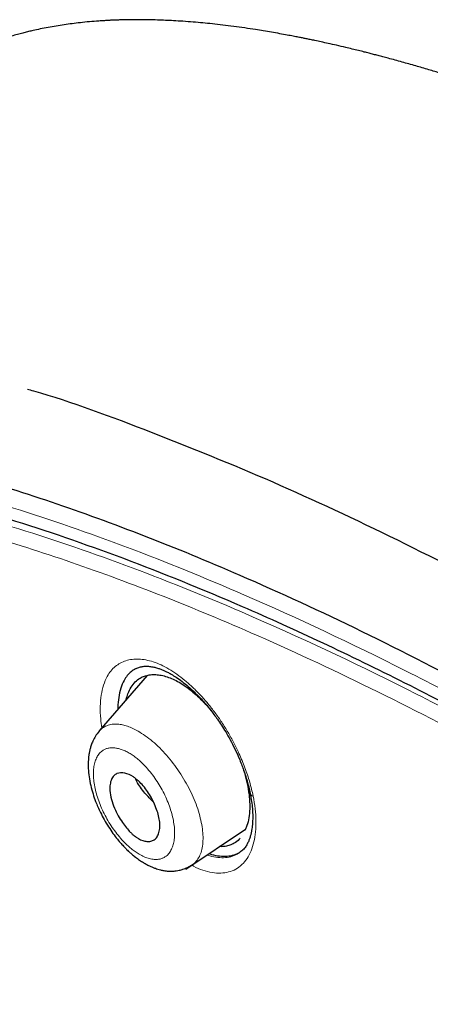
# Model space of a CAD drawing. Header units: millimetres. Extents: x 8 to 830, y 12 to 2106.
# Tile 66 of 256: x 674 to 684, y 746 to 770. Entities that reach past the tile are written whole.
import ezdxf

# ---------------------------------------------------------------- set-up
doc = ezdxf.new("R2010")
doc.units = ezdxf.units.MM

msp = doc.modelspace()

# ---------------------------------------------------------------- linework, layer by layer
at = {"color": 7, "linetype": 'Continuous', "lineweight": 30}
for p, q in [((677.143, 754.342), (675.99, 753.005)), ((676.81, 754.132), (676.81, 754.131)), ((676.81, 754.132), (676.81, 754.131)), ((678.076, 749.675), (679.511, 750.639))]:
    msp.add_line(p, q, dxfattribs=at)
at = {"color": 8, "linetype": 'Continuous', "lineweight": 0}
msp.add_arc((679.721, 751.535), 0.1, 196.5472, 256.4557, dxfattribs=at)
at = {"color": 7, "linetype": 'Continuous', "lineweight": 30}
for points, knots in [([(734.669, 734.453), (734.494, 734.669), (734.15, 735.094), (733.629, 735.714), (733.12, 736.309), (732.621, 736.877), (732.134, 737.42), (731.659, 737.938), (731.182, 738.45), (730.704, 738.953), (730.227, 739.446), (729.766, 739.914), (729.324, 740.357), (728.864, 740.811), (728.39, 741.273), (727.907, 741.736), (727.455, 742.164), (727.034, 742.558), (726.645, 742.917), (726.29, 743.242), (725.968, 743.534), (725.676, 743.797), (725.421, 744.025), (725.201, 744.22), (725.015, 744.384), (724.855, 744.525), (724.72, 744.644), (724.614, 744.736), (724.535, 744.805), (724.481, 744.852), (724.444, 744.884), (724.416, 744.908), (724.384, 744.937), (724.312, 744.999), (724.191, 745.104), (724.018, 745.254), (723.81, 745.432), (723.569, 745.638), (723.294, 745.872), (722.757, 746.325), (721.96, 746.987), (720.906, 747.843), (719.828, 748.699), (718.808, 749.492), (717.846, 750.224), (716.945, 750.898), (716.024, 751.574), (715.083, 752.251), (714.123, 752.929), (713.144, 753.605), (712.147, 754.279), (711.357, 754.803), (710.778, 755.18), (710.419, 755.413), (710.071, 755.636), (709.744, 755.845), (709.443, 756.036), (709.169, 756.209), (708.92, 756.365), (708.695, 756.505), (708.499, 756.628), (708.329, 756.733), (708.184, 756.822), (708.06, 756.899), (707.957, 756.963), (707.873, 757.014), (707.803, 757.057), (707.722, 757.106), (707.614, 757.172), (707.468, 757.262), (707.287, 757.372), (707.07, 757.504), (706.816, 757.657), (706.526, 757.832), (706.199, 758.028), (705.838, 758.243), (705.441, 758.479), (705.008, 758.734), (704.515, 759.023), (703.976, 759.338), (703.409, 759.668), (702.856, 759.988), (702.32, 760.298), (701.799, 760.597), (701.267, 760.904), (700.723, 761.215), (700.171, 761.529), (699.641, 761.828), (699.147, 762.106), (698.688, 762.362), (698.26, 762.599), (697.842, 762.829), (697.423, 763.058), (696.998, 763.288), (696.516, 763.546), (695.976, 763.832), (695.502, 764.08), (695.142, 764.266), (694.902, 764.389), (694.67, 764.507), (694.465, 764.611), (694.293, 764.697), (694.153, 764.768), (694.033, 764.827), (693.933, 764.877), (693.853, 764.917), (693.785, 764.95), (693.714, 764.985), (693.626, 765.029), (693.512, 765.085), (693.371, 765.154), (693.207, 765.233), (693.031, 765.318), (692.812, 765.424), (692.562, 765.543), (692.287, 765.673), (692.034, 765.791), (691.804, 765.897), (691.598, 765.992), (691.418, 766.074), (691.277, 766.138), (691.166, 766.187), (691.07, 766.231), (690.96, 766.28), (690.829, 766.338), (690.676, 766.406), (690.501, 766.483), (690.199, 766.614), (689.781, 766.793), (689.374, 766.964), (689.09, 767.081), (688.927, 767.147), (688.778, 767.208), (688.649, 767.26), (688.541, 767.303), (688.457, 767.336), (688.389, 767.363), (688.324, 767.389), (688.245, 767.42), (688.149, 767.458), (688.036, 767.502), (687.809, 767.59), (687.491, 767.712), (687.104, 767.857), (686.758, 767.984), (686.442, 768.097), (686.131, 768.207), (685.811, 768.318), (685.473, 768.432), (685.132, 768.545), (684.805, 768.651), (684.503, 768.746), (684.213, 768.835), (683.919, 768.923), (683.608, 769.014), (683.281, 769.106), (683.019, 769.178), (682.826, 769.229), (682.708, 769.26), (682.596, 769.289), (682.485, 769.318), (682.365, 769.348), (682.229, 769.382), (682.081, 769.419), (681.903, 769.461), (681.712, 769.506), (681.515, 769.55), (681.342, 769.588), (681.197, 769.62), (681.076, 769.645), (680.976, 769.665), (680.881, 769.685), (680.778, 769.705), (680.656, 769.729), (680.507, 769.757), (680.333, 769.789), (680.14, 769.823), (679.946, 769.855), (679.73, 769.89), (679.492, 769.925), (679.23, 769.962), (678.97, 769.994), (678.722, 770.023), (678.485, 770.047), (678.247, 770.068), (678.013, 770.085), (677.792, 770.099), (677.587, 770.109), (677.383, 770.117), (677.174, 770.122), (676.955, 770.125), (676.774, 770.124), (676.629, 770.121), (676.529, 770.119), (676.44, 770.116), (676.361, 770.113), (676.282, 770.11), (676.193, 770.105), (676.091, 770.099), (675.943, 770.09), (675.757, 770.075), (675.542, 770.053), (675.338, 770.029), (675.143, 770.002), (674.951, 769.973), (674.759, 769.939), (674.575, 769.903), (674.417, 769.868), (674.288, 769.838), (674.174, 769.81), (674.048, 769.778), (673.912, 769.74), (673.778, 769.701), (673.613, 769.649), (673.416, 769.582), (673.174, 769.492), (672.897, 769.378), (672.68, 769.277), (672.525, 769.2), (672.451, 769.163), (672.358, 769.114), (672.243, 769.052), (672.16, 769.004), (672.115, 768.979)], [0, 0, 0, 0, 0.009169, 0.018067, 0.02665, 0.034921, 0.042906, 0.050616, 0.058058, 0.06594, 0.073503, 0.080747, 0.087675, 0.094289, 0.102254, 0.109715, 0.116678, 0.123144, 0.129118, 0.134507, 0.139424, 0.14387, 0.147846, 0.151054, 0.153874, 0.156308, 0.158356, 0.160018, 0.161108, 0.16193, 0.162485, 0.162778, 0.163191, 0.163958, 0.16606, 0.168676, 0.171804, 0.175445, 0.179597, 0.184254, 0.199731, 0.215545, 0.231702, 0.248211, 0.261426, 0.274917, 0.288713, 0.302817, 0.317229, 0.331946, 0.346964, 0.362277, 0.367737, 0.373233, 0.378571, 0.383533, 0.388119, 0.392259, 0.396038, 0.399455, 0.402511, 0.405019, 0.407218, 0.409108, 0.410689, 0.411962, 0.412928, 0.413903, 0.415642, 0.417874, 0.420636, 0.423929, 0.427835, 0.432291, 0.437297, 0.442851, 0.448953, 0.455601, 0.462797, 0.471734, 0.480515, 0.489034, 0.497295, 0.505309, 0.513081, 0.521929, 0.530437, 0.538605, 0.546431, 0.553302, 0.559885, 0.566245, 0.572701, 0.579292, 0.586019, 0.595106, 0.604433, 0.608163, 0.611929, 0.615672, 0.619037, 0.621549, 0.623744, 0.625624, 0.627186, 0.628433, 0.629411, 0.630371, 0.631748, 0.633541, 0.63575, 0.638377, 0.641249, 0.644024, 0.64871, 0.653052, 0.65705, 0.660702, 0.663981, 0.666828, 0.669241, 0.670697, 0.672099, 0.673837, 0.675927, 0.67837, 0.681164, 0.684278, 0.692862, 0.701201, 0.703925, 0.706613, 0.70905, 0.711145, 0.7129, 0.714315, 0.715198, 0.716205, 0.717489, 0.719051, 0.720889, 0.723005, 0.730099, 0.736449, 0.741994, 0.747131, 0.752084, 0.757353, 0.76303, 0.768894, 0.774379, 0.779422, 0.784055, 0.788966, 0.794248, 0.799799, 0.805545, 0.807651, 0.809659, 0.811568, 0.813385, 0.815385, 0.817713, 0.820364, 0.823021, 0.826849, 0.830253, 0.833232, 0.835851, 0.837812, 0.839535, 0.841046, 0.842788, 0.844916, 0.847406, 0.850608, 0.854064, 0.857562, 0.860865, 0.865493, 0.870182, 0.87484, 0.879361, 0.883494, 0.887593, 0.892135, 0.896125, 0.89963, 0.903236, 0.907268, 0.911045, 0.915147, 0.917167, 0.919058, 0.920698, 0.922086, 0.923406, 0.925056, 0.927016, 0.929046, 0.933299, 0.937294, 0.941021, 0.944613, 0.948187, 0.95172, 0.955348, 0.958514, 0.960531, 0.962617, 0.964885, 0.967585, 0.970207, 0.972362, 0.976719, 0.981066, 0.985597, 0.99175, 0.992733, 0.994011, 0.995649, 0.997645, 1, 1, 1, 1]), ([(745.66, 659.793), (745.764, 660.48), (745.971, 661.845), (745.98, 664.126), (745.839, 666.5), (745.56, 668.959), (745.14, 671.737), (744.556, 674.849), (743.797, 678.294), (742.854, 682.202), (741.733, 686.567), (740.511, 691.367), (739.225, 696.219), (737.786, 701.184), (736.391, 705.441), (735.113, 708.944), (734.037, 711.64), (732.813, 714.414), (731.398, 717.272), (729.843, 720.044), (728.157, 722.696), (726.376, 725.186), (724.413, 727.609), (722.337, 729.916), (720.208, 732.099), (717.695, 734.506), (714.797, 737.084), (711.525, 739.783), (708.262, 742.307), (705.016, 744.673), (701.796, 746.871), (698.615, 748.9), (695.479, 750.78), (692.381, 752.569), (689.295, 754.346), (686.217, 756.051), (683.165, 757.625), (680.16, 759.028), (677.244, 760.204), (675.269, 760.946), (674.312, 761.211), (674.26, 761.225)], [0, 0, 0, 0, 0.023935, 0.047635, 0.071169, 0.094574, 0.117899, 0.148366, 0.178728, 0.20898, 0.250046, 0.291057, 0.332254, 0.37365, 0.415251, 0.436181, 0.457263, 0.478525, 0.500011, 0.521763, 0.540096, 0.558639, 0.577194, 0.595519, 0.613623, 0.631556, 0.658212, 0.684675, 0.711018, 0.737314, 0.763595, 0.789782, 0.815797, 0.841579, 0.86736, 0.893376, 0.919565, 0.94584, 0.972143, 0.998483, 1, 1, 1, 1]), ([(743.45, 659.754), (743.536, 660.303), (743.706, 661.399), (743.755, 663.206), (743.693, 665.094), (743.525, 667.057), (743.274, 669.076), (742.895, 671.534), (742.343, 674.457), (741.591, 677.86), (740.714, 681.472), (739.73, 685.281), (738.696, 689.26), (737.633, 693.26), (736.493, 697.313), (735.227, 701.441), (734.03, 704.96), (732.964, 707.832), (732.094, 710.019), (731.136, 712.244), (730.074, 714.508), (728.887, 716.81), (727.667, 718.948), (726.439, 720.901), (725.24, 722.656), (723.945, 724.39), (722.408, 726.273), (720.622, 728.271), (718.603, 730.357), (716.402, 732.483), (714.029, 734.631), (711.494, 736.787), (708.95, 738.833), (706.405, 740.778), (703.657, 742.781), (700.714, 744.8), (697.589, 746.803), (694.493, 748.666), (691.419, 750.443), (688.356, 752.204), (685.314, 753.882), (682.312, 755.424), (679.564, 756.692), (677.073, 757.715), (674.829, 758.533), (672.65, 759.212), (670.55, 759.73), (668.662, 760.044), (666.993, 760.153), (665.547, 760.068), (664.361, 759.784), (663.429, 759.327), (662.726, 758.745), (662.156, 758.011), (661.664, 757.051), (661.286, 755.835), (661.05, 754.356), (660.959, 752.757), (660.986, 751.069), (661.11, 749.313), (661.377, 746.902), (661.862, 743.795), (662.626, 739.955), (663.522, 736.044), (664.503, 732.091), (665.516, 728.124), (666.494, 724.364), (667.481, 720.778), (668.494, 717.36), (669.615, 713.883), (670.712, 710.777), (671.749, 708.066), (672.685, 705.768), (673.71, 703.433), (674.823, 701.061), (675.666, 699.448), (676.088, 698.641)], [0, 0, 0, 0, 0.011709, 0.0234, 0.035079, 0.046745, 0.058401, 0.070053, 0.08835, 0.106637, 0.124908, 0.145647, 0.166375, 0.187119, 0.207887, 0.228673, 0.249479, 0.259892, 0.270315, 0.28075, 0.291198, 0.301658, 0.31213, 0.319994, 0.327864, 0.335737, 0.343609, 0.354092, 0.364563, 0.37502, 0.38755, 0.400066, 0.41258, 0.425091, 0.437599, 0.45323, 0.468841, 0.484431, 0.499999, 0.515569, 0.531166, 0.546782, 0.562408, 0.574915, 0.587424, 0.599934, 0.612454, 0.624987, 0.635443, 0.645912, 0.656393, 0.664263, 0.672136, 0.680006, 0.687871, 0.698343, 0.708803, 0.71925, 0.729685, 0.740108, 0.750521, 0.771326, 0.792113, 0.81288, 0.833624, 0.854353, 0.875091, 0.892532, 0.909986, 0.927451, 0.944927, 0.955919, 0.966921, 0.977933, 0.988958, 1, 1, 1, 1]), ([(743.45, 659.754), (743.536, 660.303), (743.706, 661.399), (743.755, 663.206), (743.693, 665.094), (743.525, 667.057), (743.274, 669.076), (742.895, 671.534), (742.343, 674.457), (741.591, 677.86), (740.714, 681.472), (739.73, 685.281), (738.696, 689.26), (737.633, 693.26), (736.493, 697.313), (735.227, 701.441), (734.03, 704.96), (732.964, 707.832), (732.094, 710.019), (731.136, 712.244), (730.074, 714.508), (728.887, 716.81), (727.667, 718.948), (726.439, 720.901), (725.24, 722.656), (723.945, 724.39), (722.408, 726.273), (720.622, 728.271), (718.603, 730.357), (716.402, 732.483), (714.029, 734.631), (711.494, 736.787), (708.95, 738.833), (706.405, 740.778), (703.657, 742.781), (700.714, 744.8), (697.589, 746.803), (694.493, 748.666), (691.419, 750.443), (688.356, 752.204), (685.314, 753.882), (682.312, 755.424), (679.564, 756.692), (677.073, 757.715), (674.829, 758.533), (672.65, 759.212), (670.55, 759.73), (668.662, 760.044), (666.993, 760.153), (665.547, 760.068), (664.361, 759.784), (663.429, 759.327), (662.726, 758.745), (662.156, 758.011), (661.664, 757.051), (661.286, 755.835), (661.05, 754.356), (660.959, 752.757), (660.986, 751.069), (661.11, 749.313), (661.377, 746.902), (661.862, 743.795), (662.626, 739.955), (663.522, 736.044), (664.503, 732.091), (665.516, 728.124), (666.494, 724.364), (667.481, 720.778), (668.494, 717.36), (669.615, 713.883), (670.712, 710.777), (671.749, 708.066), (672.685, 705.768), (673.71, 703.433), (674.823, 701.061), (675.666, 699.448), (676.088, 698.641)], [0, 0, 0, 0, 0.011709, 0.0234, 0.035079, 0.046745, 0.058401, 0.070053, 0.08835, 0.106637, 0.124908, 0.145647, 0.166375, 0.187119, 0.207887, 0.228673, 0.249479, 0.259892, 0.270315, 0.28075, 0.291198, 0.301658, 0.31213, 0.319994, 0.327864, 0.335737, 0.343609, 0.354092, 0.364563, 0.37502, 0.38755, 0.400066, 0.41258, 0.425091, 0.437599, 0.45323, 0.468841, 0.484431, 0.499999, 0.515569, 0.531166, 0.546782, 0.562408, 0.574915, 0.587424, 0.599934, 0.612454, 0.624987, 0.635443, 0.645912, 0.656393, 0.664263, 0.672136, 0.680006, 0.687871, 0.698343, 0.708803, 0.71925, 0.729685, 0.740108, 0.750521, 0.771326, 0.792113, 0.81288, 0.833624, 0.854353, 0.875091, 0.892532, 0.909986, 0.927451, 0.944927, 0.955919, 0.966921, 0.977933, 0.988958, 1, 1, 1, 1]), ([(691.43, 749.71), (690.069, 750.492), (687.351, 752.055), (683.334, 754.211), (679.738, 755.902), (676.563, 757.187), (673.797, 758.139), (671.147, 758.86), (668.93, 759.24), (667.127, 759.342), (665.705, 759.235), (664.442, 758.899), (663.386, 758.284), (662.566, 757.384), (661.934, 756.165), (661.515, 754.628), (661.313, 752.797), (661.301, 750.827), (661.435, 748.76), (661.764, 745.903), (662.382, 742.193), (663.367, 737.589), (664.512, 732.889), (665.726, 728.154), (666.802, 724.019), (667.811, 720.43), (668.407, 718.368), (668.756, 717.286), (668.775, 717.225)], [0, 0, 0, 0, 0.0513487, 0.1025864, 0.1538604, 0.192559, 0.2312994, 0.2698685, 0.3084577, 0.3343891, 0.3602604, 0.3860019, 0.4119382, 0.4378621, 0.4636377, 0.4947442, 0.525663, 0.5562107, 0.5865894, 0.6169112, 0.6775741, 0.7383994, 0.7993997, 0.8604546, 0.9214891, 0.9596205, 0.9977484, 1, 1, 1, 1]), ([(676.863, 754.501), (676.828, 754.479), (676.756, 754.435), (676.664, 754.339), (676.577, 754.209), (676.504, 754.037), (676.457, 753.816), (676.436, 753.644), (676.44, 753.541), (676.441, 753.527)], [0, 0, 0, 0, 0.131632, 0.271208, 0.41099, 0.597541, 0.784192, 0.970987, 1, 1, 1, 1]), ([(676.863, 754.501), (676.828, 754.479), (676.756, 754.435), (676.664, 754.339), (676.577, 754.209), (676.504, 754.037), (676.457, 753.816), (676.436, 753.644), (676.44, 753.541), (676.441, 753.527)], [0, 0, 0, 0, 0.131632, 0.271208, 0.41099, 0.597541, 0.784192, 0.970987, 1, 1, 1, 1]), ([(676.641, 753.76), (676.642, 753.762), (676.651, 753.814), (676.687, 753.918), (676.754, 754.064), (676.853, 754.191), (676.964, 754.276), (677.079, 754.33), (677.193, 754.358), (677.317, 754.366), (677.449, 754.353), (677.588, 754.322), (677.731, 754.27), (677.878, 754.2), (678.026, 754.11), (678.175, 754.003), (678.323, 753.88), (678.47, 753.738), (678.59, 753.612), (678.658, 753.527), (678.679, 753.5)], [0, 0, 0, 0, 0.002675, 0.059452, 0.136909, 0.212516, 0.287558, 0.344555, 0.401223, 0.458123, 0.51582, 0.573477, 0.630333, 0.687003, 0.744126, 0.800708, 0.857196, 0.914248, 0.972509, 1, 1, 1, 1]), ([(676.641, 753.76), (676.642, 753.762), (676.651, 753.814), (676.687, 753.918), (676.754, 754.064), (676.853, 754.191), (676.964, 754.276), (677.079, 754.33), (677.193, 754.358), (677.317, 754.366), (677.449, 754.353), (677.588, 754.322), (677.731, 754.27), (677.878, 754.2), (678.026, 754.11), (678.175, 754.003), (678.323, 753.88), (678.47, 753.738), (678.59, 753.612), (678.658, 753.527), (678.679, 753.5)], [0, 0, 0, 0, 0.002675, 0.059452, 0.136909, 0.212516, 0.287558, 0.344555, 0.401223, 0.458123, 0.51582, 0.573477, 0.630333, 0.687003, 0.744126, 0.800708, 0.857196, 0.914248, 0.972509, 1, 1, 1, 1]), ([(676.856, 754.498), (676.884, 754.512), (676.935, 754.537), (677.02, 754.557), (677.11, 754.564), (677.204, 754.56), (677.297, 754.545), (677.389, 754.521), (677.47, 754.493), (677.543, 754.463), (677.618, 754.428), (677.706, 754.382), (677.817, 754.315), (677.951, 754.223), (678.097, 754.109), (678.242, 753.98), (678.379, 753.846), (678.496, 753.72), (678.594, 753.606), (678.677, 753.504), (678.758, 753.398), (678.844, 753.279), (678.939, 753.139), (679.041, 752.975), (679.149, 752.785), (679.259, 752.571), (679.367, 752.332), (679.468, 752.072), (679.56, 751.792), (679.603, 751.604), (679.625, 751.506)], [0, 0, 0, 0, 0.049932, 0.093147, 0.129661, 0.161503, 0.19817, 0.228163, 0.253444, 0.27525, 0.294807, 0.319417, 0.350319, 0.387567, 0.429086, 0.468896, 0.5066, 0.542162, 0.567413, 0.591437, 0.614513, 0.640534, 0.670741, 0.705152, 0.743786, 0.786653, 0.833747, 0.885035, 0.940468, 1, 1, 1, 1]), ([(676.856, 754.498), (676.884, 754.512), (676.935, 754.537), (677.02, 754.557), (677.11, 754.564), (677.204, 754.56), (677.297, 754.545), (677.389, 754.521), (677.47, 754.493), (677.543, 754.463), (677.618, 754.428), (677.706, 754.382), (677.817, 754.315), (677.951, 754.223), (678.097, 754.109), (678.242, 753.98), (678.379, 753.846), (678.496, 753.72), (678.594, 753.606), (678.677, 753.504), (678.758, 753.398), (678.844, 753.279), (678.939, 753.139), (679.041, 752.975), (679.149, 752.785), (679.259, 752.571), (679.367, 752.332), (679.468, 752.072), (679.56, 751.792), (679.603, 751.604), (679.625, 751.506)], [0, 0, 0, 0, 0.049932, 0.093147, 0.129661, 0.161503, 0.19817, 0.228163, 0.253444, 0.27525, 0.294807, 0.319417, 0.350319, 0.387567, 0.429086, 0.468896, 0.5066, 0.542162, 0.567413, 0.591437, 0.614513, 0.640534, 0.670741, 0.705152, 0.743786, 0.786653, 0.833747, 0.885035, 0.940468, 1, 1, 1, 1]), ([(675.987, 752.997), (675.957, 752.958), (675.9, 752.886), (675.838, 752.77), (675.797, 752.667), (675.771, 752.579), (675.753, 752.499), (675.736, 752.397), (675.724, 752.265), (675.725, 752.093), (675.744, 751.901), (675.782, 751.697), (675.836, 751.496), (675.896, 751.325), (675.958, 751.175), (676.024, 751.031), (676.11, 750.867), (676.211, 750.699), (676.318, 750.54), (676.42, 750.407), (676.511, 750.3), (676.586, 750.218), (676.644, 750.16), (676.697, 750.109), (676.758, 750.053), (676.84, 749.985), (676.933, 749.915), (677.028, 749.852), (677.116, 749.8), (677.197, 749.758), (677.272, 749.725), (677.339, 749.699), (677.402, 749.678), (677.47, 749.659), (677.554, 749.642), (677.651, 749.63), (677.75, 749.629), (677.838, 749.637), (677.923, 749.652), (678.014, 749.677), (678.121, 749.719), (678.191, 749.761), (678.229, 749.785)], [0, 0, 0, 0, 0.033887, 0.062886, 0.087038, 0.106652, 0.12459, 0.141735, 0.174459, 0.210821, 0.252121, 0.294627, 0.333867, 0.369553, 0.394359, 0.422883, 0.456207, 0.494395, 0.528355, 0.559848, 0.586095, 0.607029, 0.622604, 0.633447, 0.649361, 0.67101, 0.696232, 0.719738, 0.741271, 0.760798, 0.778379, 0.794187, 0.80821, 0.821906, 0.84037, 0.863767, 0.886572, 0.906775, 0.922903, 0.94387, 0.969629, 1, 1, 1, 1]), ([(676.246, 751.57), (676.245, 751.596), (676.244, 751.649), (676.253, 751.743), (676.281, 751.842), (676.338, 751.929), (676.437, 751.999), (676.597, 752.008), (676.764, 751.935), (676.875, 751.854), (676.956, 751.785), (677.09, 751.646), (677.224, 751.449), (677.325, 751.239), (677.389, 751.078), (677.433, 750.92), (677.451, 750.793), (677.451, 750.695), (677.442, 750.6), (677.414, 750.501), (677.357, 750.413), (677.281, 750.36), (677.19, 750.34), (677.06, 750.352), (676.937, 750.406), (676.838, 750.478), (676.789, 750.52), (676.724, 750.583), (676.642, 750.676), (676.544, 750.807), (676.444, 750.968), (676.351, 751.155), (676.272, 751.365), (676.255, 751.499), (676.246, 751.57)], [0, 0, 0, 0, 0.018151, 0.035853, 0.070435, 0.103563, 0.135483, 0.195279, 0.250377, 0.266586, 0.282689, 0.314095, 0.374918, 0.406073, 0.437331, 0.46836, 0.499611, 0.517762, 0.535608, 0.570271, 0.603609, 0.635412, 0.666137, 0.695486, 0.750359, 0.761918, 0.775052, 0.789829, 0.815358, 0.844604, 0.877777, 0.914674, 0.955259, 1, 1, 1, 1]), ([(679.448, 752.117), (679.455, 752.099), (679.493, 751.992), (679.543, 751.798), (679.594, 751.54), (679.617, 751.298), (679.616, 751.07), (679.588, 750.864), (679.548, 750.708), (679.509, 750.631), (679.496, 750.606)], [0, 0, 0, 0, 0.029335, 0.180237, 0.329016, 0.477968, 0.626914, 0.775616, 0.926527, 1, 1, 1, 1]), ([(679.448, 752.117), (679.455, 752.099), (679.493, 751.992), (679.543, 751.798), (679.594, 751.54), (679.617, 751.298), (679.616, 751.07), (679.588, 750.864), (679.548, 750.708), (679.509, 750.631), (679.496, 750.606)], [0, 0, 0, 0, 0.029335, 0.180237, 0.329016, 0.477968, 0.626914, 0.775616, 0.926527, 1, 1, 1, 1]), ([(677.296, 751.292), (677.227, 751.362), (677.075, 751.514), (676.921, 751.725), (676.878, 751.834), (676.869, 751.856)], [0, 0, 0, 0, 0.403518, 0.877732, 1, 1, 1, 1]), ([(679.625, 751.506), (679.638, 751.44), (679.661, 751.314), (679.679, 751.144), (679.687, 751.002), (679.687, 750.877), (679.682, 750.771), (679.672, 750.682), (679.663, 750.621), (679.655, 750.575), (679.647, 750.539), (679.638, 750.504), (679.628, 750.466), (679.613, 750.417), (679.589, 750.353), (679.553, 750.277), (679.503, 750.195), (679.458, 750.15), (679.434, 750.126)], [0, 0, 0, 0, 0.101721, 0.191697, 0.270223, 0.337498, 0.409924, 0.462955, 0.508181, 0.535121, 0.561916, 0.588567, 0.616529, 0.65396, 0.715784, 0.794243, 0.889258, 1, 1, 1, 1]), ([(679.625, 751.506), (679.638, 751.44), (679.661, 751.314), (679.679, 751.144), (679.687, 751.002), (679.687, 750.877), (679.682, 750.771), (679.672, 750.682), (679.663, 750.621), (679.655, 750.575), (679.647, 750.539), (679.638, 750.504), (679.628, 750.466), (679.613, 750.417), (679.589, 750.353), (679.553, 750.277), (679.503, 750.195), (679.458, 750.15), (679.434, 750.126)], [0, 0, 0, 0, 0.101721, 0.191697, 0.270223, 0.337498, 0.409924, 0.462955, 0.508181, 0.535121, 0.561916, 0.588567, 0.616529, 0.65396, 0.715784, 0.794243, 0.889258, 1, 1, 1, 1]), ([(679.378, 750.422), (679.372, 750.414), (679.334, 750.363), (679.252, 750.307), (679.139, 750.251), (679.024, 750.225), (678.941, 750.216), (678.893, 750.221), (678.889, 750.221)], [0, 0, 0, 0, 0.055207, 0.339695, 0.553678, 0.766545, 0.980591, 1, 1, 1, 1]), ([(679.378, 750.422), (679.372, 750.414), (679.334, 750.363), (679.252, 750.307), (679.139, 750.251), (679.024, 750.225), (678.941, 750.216), (678.893, 750.221), (678.889, 750.221)], [0, 0, 0, 0, 0.055207, 0.339695, 0.553678, 0.766545, 0.980591, 1, 1, 1, 1]), ([(678.642, 750.055), (678.643, 750.054), (678.713, 750.025), (678.844, 749.999), (679.031, 749.982), (679.201, 750.007), (679.345, 750.059), (679.42, 750.12), (679.452, 750.146)], [0, 0, 0, 0, 0.004158, 0.213341, 0.421857, 0.633184, 0.842555, 1, 1, 1, 1]), ([(678.642, 750.055), (678.643, 750.054), (678.713, 750.025), (678.844, 749.999), (679.031, 749.982), (679.201, 750.007), (679.345, 750.059), (679.42, 750.12), (679.452, 750.146)], [0, 0, 0, 0, 0.004158, 0.213341, 0.421857, 0.633184, 0.842555, 1, 1, 1, 1])]:
    msp.add_open_spline(points, degree=3, knots=knots, dxfattribs=at)
at = {"color": 8, "linetype": 'Continuous', "lineweight": 0}
for points, knots in [([(672.138, 707.415), (671.785, 708.301), (671.052, 710.143), (669.961, 713.178), (668.849, 716.527), (667.765, 720.11), (666.653, 724.084), (665.518, 728.44), (664.292, 733.223), (663.135, 737.971), (662.142, 742.628), (661.524, 746.387), (661.202, 749.285), (661.083, 751.378), (661.12, 753.351), (661.355, 755.161), (661.814, 756.663), (662.489, 757.838), (663.348, 758.695), (664.435, 759.277), (665.728, 759.584), (667.174, 759.668), (669.001, 759.544), (671.241, 759.144), (673.9, 758.41), (676.652, 757.456), (679.793, 756.179), (683.359, 754.501), (687.357, 752.357), (690.067, 750.799), (691.426, 750.019)], [0, 0, 0, 0, 0.027996, 0.058225, 0.098, 0.137976, 0.1781, 0.232845, 0.287567, 0.342265, 0.396945, 0.451699, 0.479228, 0.506841, 0.534412, 0.5619, 0.58951, 0.612565, 0.635519, 0.658563, 0.68164, 0.704632, 0.727611, 0.762126, 0.796463, 0.830412, 0.864211, 0.909261, 0.954513, 1, 1, 1, 1]), ([(665.191, 758.725), (665.518, 758.822), (666.254, 759.04), (667.595, 759.098), (669.383, 758.983), (671.583, 758.583), (674.205, 757.853), (676.938, 756.9), (680.068, 755.622), (683.613, 753.943), (687.572, 751.811), (690.252, 750.27), (691.594, 749.498)], [0, 0, 0, 0, 0.054479, 0.122721, 0.190857, 0.29226, 0.393756, 0.495466, 0.596708, 0.731056, 0.865425, 1, 1, 1, 1]), ([(665.191, 758.725), (665.518, 758.822), (666.254, 759.04), (667.595, 759.098), (669.383, 758.983), (671.583, 758.583), (674.205, 757.853), (676.938, 756.9), (680.068, 755.622), (683.613, 753.943), (687.572, 751.811), (690.252, 750.27), (691.594, 749.498)], [0, 0, 0, 0, 0.054479, 0.122721, 0.190857, 0.29226, 0.393756, 0.495466, 0.596708, 0.731056, 0.865425, 1, 1, 1, 1]), ([(691.438, 749.168), (690.433, 749.746), (688.423, 750.902), (685.442, 752.556), (682.506, 754.067), (679.82, 755.313), (677.381, 756.322), (675.179, 757.129), (673.043, 757.802), (670.989, 758.317), (669.147, 758.625), (667.518, 758.734), (666.111, 758.648), (664.859, 758.34), (663.805, 757.761), (662.983, 756.891), (662.382, 755.775), (661.985, 754.461), (661.759, 752.992), (661.677, 751.404), (661.71, 749.73), (661.839, 747.989), (662.116, 745.584), (662.614, 742.469), (663.321, 738.929), (663.864, 736.621), (664.098, 735.624)], [0, 0, 0, 0, 0.050601, 0.101096, 0.151486, 0.201884, 0.242364, 0.282999, 0.323672, 0.364183, 0.404677, 0.438641, 0.472613, 0.506371, 0.540085, 0.57417, 0.608221, 0.642165, 0.676186, 0.710189, 0.744049, 0.777825, 0.811587, 0.879744, 0.948029, 1, 1, 1, 1]), ([(691.438, 749.168), (690.433, 749.746), (688.423, 750.902), (685.442, 752.556), (682.506, 754.067), (679.82, 755.313), (677.381, 756.322), (675.179, 757.129), (673.043, 757.802), (670.989, 758.317), (669.147, 758.625), (667.518, 758.734), (666.111, 758.648), (664.859, 758.34), (663.805, 757.761), (662.983, 756.891), (662.382, 755.775), (661.985, 754.461), (661.759, 752.992), (661.677, 751.404), (661.71, 749.73), (661.839, 747.989), (662.116, 745.584), (662.614, 742.469), (663.321, 738.929), (663.864, 736.621), (664.098, 735.624)], [0, 0, 0, 0, 0.050601, 0.101096, 0.151486, 0.201884, 0.242364, 0.282999, 0.323672, 0.364183, 0.404677, 0.438641, 0.472613, 0.506371, 0.540085, 0.57417, 0.608221, 0.642165, 0.676186, 0.710189, 0.744049, 0.777825, 0.811587, 0.879744, 0.948029, 1, 1, 1, 1]), ([(676.055, 753.08), (676.044, 753.152), (676.017, 753.331), (676.011, 753.595), (676.033, 753.869), (676.089, 754.113), (676.17, 754.306), (676.267, 754.452), (676.373, 754.559), (676.495, 754.642), (676.631, 754.699), (676.78, 754.732), (676.941, 754.738), (677.112, 754.718), (677.292, 754.672), (677.478, 754.598), (677.668, 754.497), (677.86, 754.372), (678.052, 754.224), (678.243, 754.056), (678.429, 753.869), (678.61, 753.666), (678.782, 753.447), (678.945, 753.215), (679.095, 752.972), (679.234, 752.721), (679.372, 752.436), (679.504, 752.119), (679.621, 751.773), (679.672, 751.549), (679.698, 751.438)], [0, 0, 0, 0, 0.029652, 0.073726, 0.117784, 0.161831, 0.205897, 0.238963, 0.272027, 0.305117, 0.338233, 0.371366, 0.404501, 0.437635, 0.470781, 0.503893, 0.536956, 0.57002, 0.6031, 0.636188, 0.669264, 0.70231, 0.735315, 0.768301, 0.801319, 0.834393, 0.86752, 0.911717, 0.955894, 1, 1, 1, 1]), ([(676.055, 753.08), (676.044, 753.152), (676.017, 753.331), (676.011, 753.595), (676.033, 753.869), (676.089, 754.113), (676.17, 754.306), (676.267, 754.452), (676.373, 754.559), (676.495, 754.642), (676.631, 754.699), (676.78, 754.732), (676.941, 754.738), (677.112, 754.718), (677.292, 754.672), (677.478, 754.598), (677.668, 754.497), (677.86, 754.372), (678.052, 754.224), (678.243, 754.056), (678.429, 753.869), (678.61, 753.666), (678.782, 753.447), (678.945, 753.215), (679.095, 752.972), (679.234, 752.721), (679.372, 752.436), (679.504, 752.119), (679.621, 751.773), (679.672, 751.549), (679.698, 751.438)], [0, 0, 0, 0, 0.029652, 0.073726, 0.117784, 0.161831, 0.205897, 0.238963, 0.272027, 0.305117, 0.338233, 0.371366, 0.404501, 0.437635, 0.470781, 0.503893, 0.536956, 0.57002, 0.6031, 0.636188, 0.669264, 0.70231, 0.735315, 0.768301, 0.801319, 0.834393, 0.86752, 0.911717, 0.955894, 1, 1, 1, 1]), ([(675.988, 752.995), (676.012, 753.021), (676.066, 753.079), (676.171, 753.135), (676.297, 753.17), (676.425, 753.173), (676.551, 753.155), (676.671, 753.12), (676.796, 753.069), (676.939, 752.995), (677.1, 752.892), (677.275, 752.757), (677.447, 752.599), (677.614, 752.421), (677.772, 752.227), (677.92, 752.019), (678.056, 751.801), (678.177, 751.578), (678.281, 751.352), (678.365, 751.127), (678.43, 750.907), (678.455, 750.768), (678.467, 750.699)], [0, 0, 0, 0, 0.044954, 0.098202, 0.151294, 0.204133, 0.24363, 0.283281, 0.323127, 0.363107, 0.416463, 0.469696, 0.522627, 0.575263, 0.628028, 0.680975, 0.734049, 0.787179, 0.840325, 0.893507, 0.946732, 1, 1, 1, 1]), ([(677.8, 750.689), (677.793, 750.742), (677.779, 750.85), (677.738, 751.02), (677.683, 751.194), (677.614, 751.37), (677.531, 751.543), (677.437, 751.711), (677.332, 751.871), (677.217, 752.023), (677.105, 752.15), (676.999, 752.256), (676.903, 752.341), (676.806, 752.414), (676.71, 752.476), (676.615, 752.526), (676.521, 752.563), (676.43, 752.588), (676.343, 752.6), (676.261, 752.6), (676.184, 752.586), (676.114, 752.56), (676.045, 752.516), (675.98, 752.45), (675.923, 752.358), (675.882, 752.247), (675.856, 752.12), (675.847, 751.979), (675.856, 751.827), (675.88, 751.664), (675.921, 751.494), (675.977, 751.321), (676.047, 751.145), (676.129, 750.972), (676.224, 750.803), (676.33, 750.642), (676.445, 750.491), (676.557, 750.363), (676.662, 750.258), (676.758, 750.173), (676.854, 750.099), (676.961, 750.03), (677.076, 749.971), (677.199, 749.929), (677.306, 749.911), (677.397, 749.912), (677.474, 749.925), (677.543, 749.952), (677.612, 749.996), (677.677, 750.063), (677.733, 750.156), (677.775, 750.267), (677.8, 750.394), (677.811, 750.534), (677.803, 750.637), (677.8, 750.689)], [0, 0, 0, 0, 0.020765, 0.0417, 0.062483, 0.083611, 0.104323, 0.124969, 0.145787, 0.166508, 0.187499, 0.203372, 0.218963, 0.234445, 0.249994, 0.265478, 0.281185, 0.296836, 0.312494, 0.328126, 0.343719, 0.35941, 0.374931, 0.395668, 0.416588, 0.437402, 0.458399, 0.479113, 0.499901, 0.520743, 0.541517, 0.562572, 0.583434, 0.604374, 0.62508, 0.645855, 0.666806, 0.687598, 0.703522, 0.719151, 0.734638, 0.75014, 0.770864, 0.791582, 0.812662, 0.828435, 0.843996, 0.859506, 0.875132, 0.895773, 0.916735, 0.9376, 0.958403, 0.979317, 1, 1, 1, 1]), ([(679.698, 751.438), (679.716, 751.335), (679.753, 751.129), (679.77, 750.841), (679.76, 750.573), (679.721, 750.329), (679.652, 750.113), (679.556, 749.929), (679.432, 749.78), (679.283, 749.672), (679.111, 749.604), (678.919, 749.577), (678.712, 749.591), (678.49, 749.649), (678.325, 749.712), (678.235, 749.766), (678.223, 749.773)], [0, 0, 0, 0, 0.076396, 0.15237, 0.228158, 0.303953, 0.379942, 0.456343, 0.532796, 0.608954, 0.684967, 0.760903, 0.836801, 0.912726, 0.988644, 1, 1, 1, 1]), ([(679.698, 751.438), (679.716, 751.335), (679.753, 751.129), (679.77, 750.841), (679.76, 750.573), (679.721, 750.329), (679.652, 750.113), (679.556, 749.929), (679.432, 749.78), (679.283, 749.672), (679.111, 749.604), (678.919, 749.577), (678.712, 749.591), (678.49, 749.649), (678.325, 749.712), (678.235, 749.766), (678.223, 749.773)], [0, 0, 0, 0, 0.076396, 0.15237, 0.228158, 0.303953, 0.379942, 0.456343, 0.532796, 0.608954, 0.684967, 0.760903, 0.836801, 0.912726, 0.988644, 1, 1, 1, 1]), ([(678.467, 750.699), (678.476, 750.632), (678.493, 750.498), (678.49, 750.316), (678.467, 750.152), (678.421, 750.009), (678.35, 749.894), (678.285, 749.819), (678.237, 749.793), (678.227, 749.787)], [0, 0, 0, 0, 0.159016, 0.317743, 0.47602, 0.634199, 0.793728, 0.954351, 1, 1, 1, 1]), ([(678.591, 750.02), (678.595, 750.019), (678.667, 749.989), (678.801, 749.962), (678.988, 749.947), (679.16, 749.973), (679.315, 750.032), (679.4, 750.101), (679.441, 750.134)], [0, 0, 0, 0, 0.0117675, 0.2115592, 0.4111884, 0.6109053, 0.810904, 1, 1, 1, 1]), ([(678.591, 750.02), (678.595, 750.019), (678.667, 749.989), (678.801, 749.962), (678.988, 749.947), (679.16, 749.973), (679.315, 750.032), (679.4, 750.101), (679.441, 750.134)], [0, 0, 0, 0, 0.0117675, 0.2115592, 0.4111884, 0.6109053, 0.810904, 1, 1, 1, 1])]:
    msp.add_open_spline(points, degree=3, knots=knots, dxfattribs=at)

doc.saveas('drawing.dxf')
